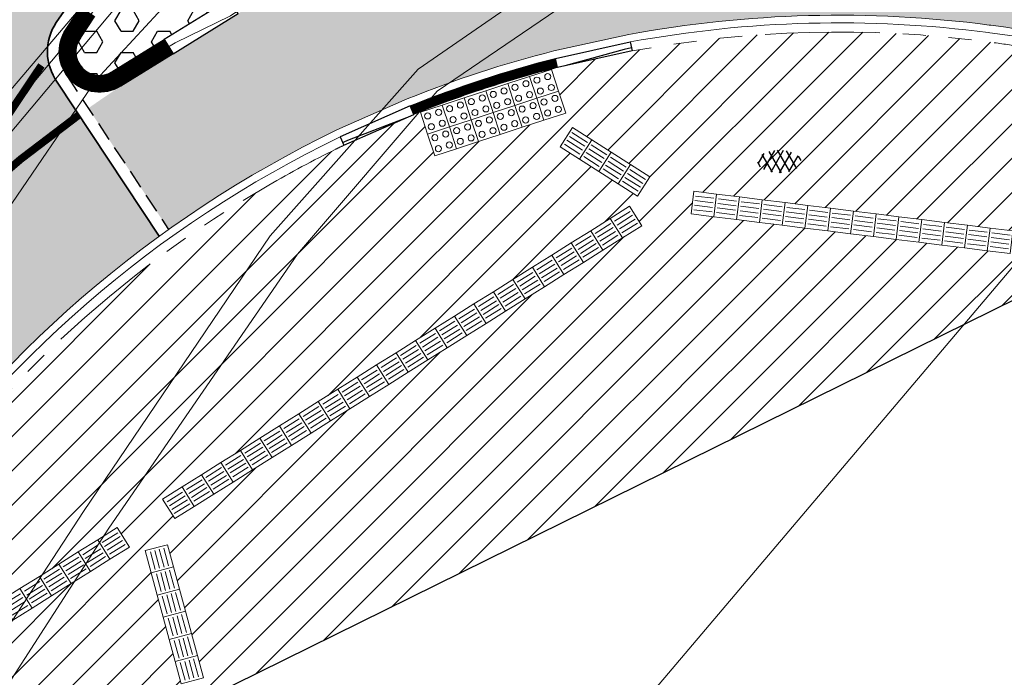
# Model space of a CAD drawing. Header units: metres. Extents: x 187916 to 189411, y 333285 to 334910.
# Tile 173 of 256: x 188796.08 to 188808.94, y 334127.51 to 334136.09. Entities that reach past the tile are written whole.
import ezdxf
from ezdxf.enums import TextEntityAlignment as Align

# ---------------------------------------------------------------- set-up
doc = ezdxf.new("R2010")
doc.units = ezdxf.units.M
for name, pattern in [('DASHED2', [0.375, 0.25, -0.125]), ('VH-RWSBAND-SO', [24, 10, -2, 2, -2, 2, -2, 2, -2]), ('VH-TROTTOIRBAND_180-200', [20, 10, -2, 2, -2, 2, -2])]:
    doc.linetypes.add(name, pattern=pattern)
for name, color, linetype, lineweight in [('B-ME-IE-TERREINAFSCHEIDING_KUNSTMATIG_HEKWERK_RASTER-G', 253, 'IE-TERREINAFSCHEIDING_KUNSTMATIG-SO', 18), ('B-ME-VH-KANTOPSLUITING_ACHTERKANTBAND-G', 253, 'Continuous', 18), ('B-ME-VH-VERHARDING_ASFALT-G', 253, 'Continuous', 18), ('B-ME-VH-VERHARDING_ASFALT-S', 253, 'Continuous', 25), ('B-ME-VH-VERHARDING_BETONSTRAATSTEEN-G', 253, 'Continuous', 18), ('B-ME-VH-VERHARDING_TEGEL-G', 253, 'Continuous', 18), ('B-WE-OG-BEBOUWING-GV', 253, 'Continuous', 15), ('N-WE-VH-GESLOTENVERHARDING_ASFALT_ZAAGSNEDE-G', 10, 'VH-ZAAGSNEDE-SO', 25), ('N-WE-VH-GOOT_TEGEL-G', 170, 'Continuous', 35), ('N-WE-VH-KANTOPSLUITING_ELEMENT_VERLOOPBAND-G', 42, 'Continuous', 25), ('N-WE-VH-KANTOPSLUITING_RIJWIELPADBAND_4-12 200-G', 94, 'VH-TROTTOIRBAND_180-200', 15), ('N-WE-VH-KANTOPSLUITING_TROTTOIRBAND_RWS_110 220-G', 251, 'VH-RWSBAND-SO', 25), ('N-WE-VH-KANTOPSLUITING_TROTTOIRBAND_RWS_110 220_ACHTERKANT-G', 7, 'VH-RWSBAND-SO', 25), ('N-WE-VH-KANTOPSLUITING_VERLOOPBAND-S', 251, 'Continuous', 25), ('N-WE-VH-KANTOPSLUITING_VERLOOPBAND_TBV TEKENING-G', 10, 'Continuous', 25), ('N-WE-VH-KANTOPSLUITING_VOORKANTBAND-G', 7, 'Continuous', 15), ('N-WE-VH-KANTVERHARDING_STREKLAAG_BSS-G', 60, 'Continuous', 18), ('N-WE-VH-VERHARDING_ASFALT_HUB DASSENPLEIN-A', 253, 'Continuous', 18), ('N-WE-VH-VERHARDING_ASFALT_RIJWEG-A', 251, 'Continuous', 18), ('N-WE-VH-VERHARDING_BETONSTRAATSTEEN-ROOD-A', 11, 'Continuous', 18), ('N-WE-VH-VERKEERSTEGEL-S', 7, 'Continuous', 0), ('N-WE-VW-MARKERING_VLAK-G', 251, 'Continuous', 0)]:
    doc.layers.add(name, color=color, linetype=linetype, lineweight=lineweight)
doc.layers.add('N-WE-VH-MATERIAALSCHEIDING-G', color=7, linetype='DASHED2')
doc.layers.add('N-WE-VH-VERHARDING_PRINTBETON-A', color=251, linetype='Continuous')
doc.styles.add('NLCS-ISO', font='NLCS-ISO.ttf')
doc.linetypes.add('IE-TERREINAFSCHEIDING_KUNSTMATIG-SO', pattern='A,4,[82,NLCS.SHX,S=0.75,R=90,X=0,Y=0],4,-2', length=10)
doc.linetypes.add('VH-ZAAGSNEDE-SO', pattern='A,1e-05,-2.54,[181,NLCS.SHX,S=2.54,R=0,X=-2.54,Y=0],-5.08,[181,NLCS.SHX,S=2.54,R=180,X=2.54,Y=0],-2.54', length=10.16001)

# ---------------------------------------------------------------- blocks, each defined once
blk = doc.blocks.new('SVH-ASFALT-SO')
at = {"ltscale": 0.1}
for p, q in [((-1.90966580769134, 0.6923617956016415), (0.9476199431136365, 5.64132588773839)), ((2.754090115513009, -0.2170218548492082), (-0.4687746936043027, 5.365143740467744)), ((0, 0), (3.267551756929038, 5.659565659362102)), ((4.867727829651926, 0.1220502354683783), (1.647185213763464, 5.700193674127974)), ((2.175571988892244, -0.2317987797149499), (5.321577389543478, 5.217242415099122)), ((6.701218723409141, 0.946350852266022), (4.043291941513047, 5.550015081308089)), ((-3.363759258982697, 2.173798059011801), (-1.827884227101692, 4.834011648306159)), ((0.3610377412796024, -0.07213355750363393), (-2.305319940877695, 4.546133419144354)), ((4.656575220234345, 0.06542487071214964), (7.070171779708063, 4.245896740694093)), ((7.827971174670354, 2.994758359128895), (7.146137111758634, 4.175729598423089)), ((-2.71961448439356, 1.263712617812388), (-3.454265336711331, 2.536165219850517))]:
    blk.add_line(p, q, dxfattribs=at)
at = {"style": 'NLCS-ISO'}
blk.add_attdef('KLEUR', text='', height=1.8, dxfattribs=at).set_placement((9.485913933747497, 2.74105960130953), align=Align.MIDDLE_LEFT)
at = {"style": 'NLCS-ISO', "flags": 1}
blk.add_attdef('FUNCTIE', text='', height=1.8, dxfattribs=at).set_placement((0.1159930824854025, -3.584775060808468), align=Align.MIDDLE_CENTER)
blk = doc.blocks.new('DTM')
at = {"layer": 'B-ME-IE-TERREINAFSCHEIDING_KUNSTMATIG_HEKWERK_RASTER-G', "ltscale": 0.2, "flags": 128}
blk.add_lwpolyline([(188798.371985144, 334136.7045909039), (188797.0799913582, 334135.3095351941), (188795.858, 334133.516), (188794.7288560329, 334131.7381057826), (188793.5140423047, 334129.9926914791), (188792.0859099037, 334128.1187965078)], dxfattribs=at)
at = {"layer": 'B-ME-VH-KANTOPSLUITING_ACHTERKANTBAND-G', "ltscale": 0.2, "flags": 128}
for points in [[(188813.9219999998, 334137.531), (188813.6600000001, 334137.1669999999), (188812.4330000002, 334137.997), (188812.679, 334138.3569999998), (188809.9479999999, 334139.7519999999), (188807.2259999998, 334140.3109999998), (188803.6510000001, 334140.0839999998), (188801.1179999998, 334139.2790000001), (188799.5729999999, 334138.4369999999), (188799.8539999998, 334138.0619999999), (188798.7030000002, 334137.1910000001), (188798.4199999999, 334137.548), (188795.9380000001, 334134.5869999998), (188794.105, 334131.8330000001), (188791.7379999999, 334128.281)], [(188812.0329999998, 334136.0690000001), (188809.4210000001, 334137.1809999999), (188806.625, 334137.469), (188803.889, 334136.7620000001), (188801.5359999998, 334135.162), (188799.713, 334133.0320000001), (188797.247, 334129.4529999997), (188794.5410000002, 334125.2680000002)]]:
    blk.add_lwpolyline(points, dxfattribs=at)
at = {"layer": 'B-ME-VH-VERHARDING_ASFALT-G', "ltscale": 0.2, "flags": 128}
blk.add_lwpolyline([(188814.1439999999, 334137.8399999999), (188812.9070000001, 334138.6749999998), (188810.0759999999, 334140.085), (188807.2740000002, 334140.6660000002), (188803.608, 334140.4309999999), (188800.9739999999, 334139.6209999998), (188799.3569999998, 334138.7220000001), (188798.1979999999, 334137.8080000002), (188795.642, 334134.7999999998), (188793.8080000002, 334132.0410000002), (188791.466, 334128.5249999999)], dxfattribs=at)
at = {"layer": 'B-ME-VH-VERHARDING_BETONSTRAATSTEEN-G', "ltscale": 0.2, "flags": 128}
blk.add_lwpolyline([(188814.0469999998, 334137.7029999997), (188812.8029999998, 334138.5520000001), (188810.0469999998, 334139.9309999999), (188807.2480000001, 334140.514), (188803.5869999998, 334140.2650000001), (188801.0389999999, 334139.4529999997), (188799.4479999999, 334138.588), (188798.2820000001, 334137.6869999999), (188795.77, 334134.6890000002), (188793.9240000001, 334131.9610000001), (188791.6140000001, 334128.4189999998)], dxfattribs=at)
at = {"layer": 'B-ME-VH-VERHARDING_TEGEL-G', "ltscale": 0.2, "flags": 128}
for points in [[(188812.2209999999, 334136.4300000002), (188809.5419999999, 334137.5649999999), (188806.6069999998, 334137.8700000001), (188803.7009999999, 334137.1159999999), (188801.287, 334135.446), (188799.355, 334133.27), (188796.9139999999, 334129.6710000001)], [(188783.8820000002, 334107.5180000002), (188787.236, 334114.182), (188791.4279999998, 334121.2579999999), (188793.2319999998, 334123.966), (188794.321, 334125.702), (188796.9139999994, 334129.6709999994)]]:
    blk.add_lwpolyline(points, dxfattribs=at)
at = {"layer": 'B-WE-OG-BEBOUWING-GV', "ltscale": 0.2, "flags": 128}
blk.add_lwpolyline([(188779.474, 334052.218), (188776.92, 334049.111), (188787.829, 334045.886), (188794.414, 334053.759), (188814.475, 334036.748), (188814.571, 334036.667), (188837.127, 334017.54), (188885.595, 334074.697), (188839.494, 334113.789), (188809.661, 334133.58), (188792.53, 334113.378), (188775.397, 334069.885), (188782.78, 334063.625), (188779.991, 334060.335), (188783.617, 334057.261)], close=True, dxfattribs=at)
at = {"layer": 'B-ME-VH-VERHARDING_ASFALT-S', "xscale": 0.05, "yscale": 0.05, "zscale": 0.05}
blk.add_blockref('SVH-ASFALT-SO', (188805.897, 334134.105), dxfattribs=at)
blk = doc.blocks.new('SVH-VERKEERSTEGEL_300X300_NOPPENTEGEL')
blk.add_lwpolyline([(-0.15, 5.551115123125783e-17), (0.15, 5.551115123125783e-17), (0.15, -0.3), (-0.15, -0.3)], close=True)
at = {"lineweight": 0}
for centre in [(-0.07499999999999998, -0.07499999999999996), (0.07499999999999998, -0.07499999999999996), (-0.07499999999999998, -0.225), (0.07499999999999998, -0.225)]:
    blk.add_circle(centre, 0.04, dxfattribs=at)
blk = doc.blocks.new('SVH-VERKEERSTEGEL_300X300_GELEIDETEGEL')
blk.add_lwpolyline([(-0.15, 5.551115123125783e-17), (0.15, 5.551115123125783e-17), (0.15, -0.3), (-0.15, -0.3)], close=True)
at = {"lineweight": 0, "flags": 128}
for points in [[(0.12, -0.05999999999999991), (-0.1200000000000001, -0.05999999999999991)], [(0.12, -0.1199999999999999), (-0.1200000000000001, -0.1199999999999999)], [(0.12, -0.1799999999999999), (-0.1200000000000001, -0.1799999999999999)], [(0.12, -0.2399999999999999), (-0.12, -0.2399999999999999)]]:
    blk.add_lwpolyline(points, dxfattribs=at)
blk = doc.blocks.new('SVH-TROTTOIRBAND RWS INRITVERLOOPBAND_110 220X250_RECHTS_L1000_VB-MM')
at = {"linetype": 'Continuous', "lineweight": 0}
blk.add_lwpolyline([(0, 0), (-1000, 1.13686837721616e-13), (-1000, 220.0000000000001), (0, 220)], close=True, dxfattribs=at)
blk.add_lwpolyline([(0, 110), (-100, 110), (-900, 30.00000000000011), (-1000, 30.00000000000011)], dxfattribs=at)
blk = doc.blocks.new('SVH-RIJWIELPAD EINDVERLOOPBAND_40 120X250_MAAIVELD_RECHTS_L1000_HD-MM')
blk.add_line((0, 40), (100, 40))
blk.add_lwpolyline([(0, 0), (1000, 0), (1000, 120), (0, 120)], close=True)
at = {"flags": 128}
blk.add_lwpolyline([(100, 40), (900, 0)], dxfattribs=at)
blk = doc.blocks.new('SVH-RIJWIELPAD EINDVERLOOPBAND_40 120X250_MAAIVELD_LINKS_L1000_HD-MM')
blk.add_line((0, 40), (-100, 40))
blk.add_lwpolyline([(0, 0), (-1000, 0), (-1000, 120), (0, 120)], close=True)
at = {"flags": 128}
blk.add_lwpolyline([(-100, 40), (-900, 0)], dxfattribs=at)
blk = doc.blocks.new('ontwerp Wilhelmina- & Engelenkampstraat')
at = {"layer": 'N-WE-VH-VERHARDING_ASFALT_HUB DASSENPLEIN-A', "transparency": 33554610}
h = blk.add_hatch(dxfattribs=at)
h.set_pattern_fill('ANSI31', color=256, scale=0.1)
h.set_pattern_definition([(45, (0, 0), (-0.2245064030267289, 0.2245064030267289), [])])
h.paths.add_polyline_path([(188847.124, 334105.7040000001), (188848.8769999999, 334105.957), (188849.5810000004, 334106.5280000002), (188849.9270000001, 334106.5180000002), (188850.366, 334106.1770000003), (188850.3799999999, 334105.7160000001), (188848.9210000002, 334104.0650000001), (188848.3879999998, 334104.0380000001), (188847.0320000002, 334105.3290000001)], flags=16)
h.paths.add_polyline_path([(188810.9590502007, 334133.3217617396), (188811.5845026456, 334134.3458756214), (188811.8405393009, 334134.1895259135), (188811.215086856, 334133.1654120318)], flags=16)
h.paths.add_polyline_path([(188804.1520741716, 334133.7882821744), (188803.1408678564, 334134.4343857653), (188803.3023926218, 334134.6871895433), (188804.3135989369, 334134.0410859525)], flags=16)
h.paths.add_polyline_path([(188880.608576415, 334079.9220087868), (188880.7276518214, 334079.8307890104), (188882.00472869, 334081.4978446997), (188882.2428795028, 334081.315405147), (188880.9658026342, 334079.6483494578), (188881.0848780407, 334079.5571296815), (188880.3551198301, 334078.6045264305), (188879.8788182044, 334078.9694055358)], flags=16)
h.paths.add_polyline_path([(188848.5442930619, 334110.061672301), (188850.293672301, 334108.2757069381), (188848.5077069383, 334106.526327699), (188846.758327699, 334108.3122930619)], flags=16)
h.paths.add_polyline_path([(188857.8032904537, 334102.1975242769), (188859.5415242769, 334100.4007095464), (188857.7447095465, 334098.6624757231), (188856.0064757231, 334100.4592904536)], flags=16)
edge = h.paths.add_edge_path(flags=17)
edge.add_arc((188846.8483868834, 334100.942711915), 1.79041412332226, 33.81111317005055, 33.81179583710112)
edge.add_arc((188839.2638456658, 334095.0296344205), 11.40365496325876, 37.29305681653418, 43.01437075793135)
edge.add_arc((188839.2638367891, 334095.0296439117), 11.40365497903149, 37.29288487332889, 43.01430546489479, ccw=False)
h.paths.add_polyline_path([(188811.0785719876, 334132.6642826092), (188811.2439339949, 334132.9145932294), (188813.2464189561, 334131.5916971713), (188813.0810569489, 334131.3413865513)], flags=16)
h.paths.add_polyline_path([(188810.5449671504, 334133.151499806), (188810.5079798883, 334132.8537886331), (188804.8514676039, 334133.5565466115), (188804.888454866, 334133.8542577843)], flags=16)
h.paths.add_polyline_path([(188798.1086396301, 334129.5785371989), (188797.9492975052, 334129.8327223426), (188804.0497409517, 334133.6569333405), (188804.2090830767, 334133.4027481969)], flags=16)
h.paths.add_polyline_path([(188797.356678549, 334129.4612247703), (188797.5160206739, 334129.2070396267), (188795.2283543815, 334127.7729605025), (188795.0690122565, 334128.027145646)], flags=16)
edge = h.paths.add_edge_path()
edge.add_line((188794.6477654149, 334127.1734366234), (188792.9845159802, 334124.6767185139))
edge.add_line((188792.9845159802, 334124.6767185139), (188793.5909520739, 334124.269631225))
edge.add_line((188793.5909520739, 334124.269631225), (188794.0819999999, 334124.6850000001))
edge.add_line((188794.0819999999, 334124.6850000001), (188794.5410000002, 334125.2680000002))
edge.add_line((188794.5410000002, 334125.2680000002), (188798.2760028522, 334127.1102356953))
edge.add_line((188798.2760028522, 334127.1102356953), (188797.7235223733, 334129.1600807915))
edge.add_line((188797.7235223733, 334129.1600807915), (188798.0131858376, 334129.2381517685))
edge.add_line((188798.0131858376, 334129.2381517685), (188798.5502502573, 334127.2455042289))
edge.add_line((188798.5502502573, 334127.2455042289), (188809.1225012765, 334132.4601128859))
edge.add_line((188809.1225012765, 334132.4601128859), (188825.601, 334121.574))
edge.add_line((188825.601, 334121.574), (188825.988, 334121.236))
edge.add_line((188825.988, 334121.236), (188826.269, 334120.99))
edge.add_line((188826.269, 334120.99), (188826.499, 334120.773))
edge.add_line((188826.499, 334120.773), (188826.2401125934, 334120.4655433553))
edge.add_line((188826.2401125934, 334120.4655433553), (188828.9315033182, 334118.1076967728))
edge.add_line((188828.9315033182, 334118.1076967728), (188843.6740638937, 334105.5990672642))
edge.add_line((188843.6740638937, 334105.5990672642), (188844.3009362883, 334105.6631398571))
edge.add_line((188844.3009362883, 334105.6631398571), (188845.1299706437, 334105.3589181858))
edge.add_arc((188839.3333187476, 334094.9027799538), 11.95541717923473, 55.104100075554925, 60.99698277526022, ccw=False)
edge.add_arc((188839.3577739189, 334095.02108038), 11.84449325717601, 49.11264812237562, 54.87374459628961, ccw=False)
edge.add_arc((188839.6431643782, 334095.3671214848), 11.3960827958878, 43.07282715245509, 49.05857610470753, ccw=False)
edge.add_arc((188839.2638326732, 334095.0296492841), 11.90365500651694, 37.223727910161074, 43.01248182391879, ccw=False)
edge.add_arc((188846.8483892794, 334100.9427049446), 2.290412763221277, 9.968345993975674, 34.21230126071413, ccw=False)
edge.add_arc((188846.8710212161, 334100.949163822), 2.267005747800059, 5.8182804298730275, 9.906584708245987, ccw=False)
edge.add_line((188849.1263482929, 334101.1789786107), (188852.1810199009, 334098.5798032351))
edge.add_line((188852.1810199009, 334098.5798032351), (188851.857, 334098.199))
edge.add_line((188851.857, 334098.199), (188854.8644047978, 334095.6400432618))
edge.add_arc((188868.9962392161, 334070.5609694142), 28.78660607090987, 116.17290509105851, 119.40087144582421, ccw=False)
edge.add_line((188856.299, 334096.396), (188858.251, 334097.293))
edge.add_line((188858.251, 334097.293), (188870.846, 334086.694))
edge.add_line((188870.846, 334086.694), (188870.647, 334086.446))
edge.add_line((188870.647, 334086.446), (188876.336, 334081.614))
edge.add_line((188876.336, 334081.614), (188885.0768821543, 334074.2096923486))
edge.add_line((188885.0768821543, 334074.2096923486), (188886.7435568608, 334072.7978700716))
edge.add_line((188886.7435568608, 334072.7978700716), (188887.2969999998, 334073.4479999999))
edge.add_line((188887.2969999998, 334073.4479999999), (188889.5490000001, 334076.0989999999))
edge.add_line((188889.5490000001, 334076.0989999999), (188900.3506278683, 334066.8599347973))
edge.add_line((188900.3506278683, 334066.8599347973), (188902.8318678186, 334069.7502722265))
edge.add_line((188902.8318678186, 334069.7502722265), (188898.4615291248, 334073.098245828))
edge.add_line((188898.4615291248, 334073.098245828), (188884.081539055, 334080.6734296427))
edge.add_line((188884.081539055, 334080.6734296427), (188883.2026172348, 334081.3349312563))
edge.add_line((188883.2026172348, 334081.3349312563), (188883.0206960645, 334081.0974571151))
edge.add_line((188883.0206960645, 334081.0974571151), (188881.5917911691, 334082.1920944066))
edge.add_line((188881.5917911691, 334082.1920944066), (188881.7742307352, 334082.4302452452))
edge.add_line((188881.7742307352, 334082.4302452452), (188881.6948471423, 334082.4910584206))
edge.add_line((188881.6948471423, 334082.4910584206), (188880.901011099, 334083.0991902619))
edge.add_line((188880.901011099, 334083.0991902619), (188868.0362414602, 334092.9544697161))
edge.add_line((188868.0362414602, 334092.9544697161), (188850.9670090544, 334110.5989590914))
edge.add_arc((188843.8659972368, 334103.7294590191), 9.880000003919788, 44.05061231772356, 56.55024046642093)
edge.add_line((188849.3119082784, 334111.973029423), (188845.5263223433, 334114.4738832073))
edge.add_line((188845.5263223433, 334114.4738832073), (188845.2507195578, 334114.0566984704))
edge.add_line((188845.2507195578, 334114.0566984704), (188843.9974023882, 334112.1595304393))
edge.add_line((188843.9974023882, 334112.1595304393), (188837.7396313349, 334116.29357222))
edge.add_line((188837.7396313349, 334116.29357222), (188829.4325550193, 334122.1095582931))
edge.add_line((188829.4325550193, 334122.1095582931), (188827.3466313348, 334123.48757222))
edge.add_line((188827.3466313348, 334123.48757222), (188828.7246452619, 334125.5734959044))
edge.add_line((188828.7246452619, 334125.5734959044), (188820.8064990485, 334130.8044234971))
edge.add_line((188820.8064990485, 334130.8044234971), (188819.4284851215, 334128.7184998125))
edge.add_line((188819.4284851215, 334128.7184998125), (188817.342561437, 334130.0965137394))
edge.add_line((188817.342561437, 334130.0965137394), (188818.717745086, 334132.1781531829))
edge.add_arc((188805.4283225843, 334111.1447119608), 24.88000000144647, 57.7143403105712, 69.55735004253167)
edge.add_line((188814.1181513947, 334134.4578257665), (188813.1766455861, 334134.78742523))
edge.add_arc((188805.4283200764, 334111.1447042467), 24.88000811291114, 71.8547042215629, 72.06934258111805)
edge.add_line((188813.0880223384, 334134.8162856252), (188812.9231048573, 334134.2357083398))
edge.add_line((188812.9231048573, 334134.2357083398), (188811.1916061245, 334134.7275539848))
edge.add_line((188811.1916061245, 334134.7275539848), (188811.3565236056, 334135.3081312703))
edge.add_arc((188805.4283238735, 334111.1447172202), 24.87999458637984, 76.21544020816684, 76.43007868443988)
edge.add_line((188811.2659624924, 334135.3301695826), (188810.2906034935, 334135.5449706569))
edge.add_arc((188805.4283232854, 334111.1447155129), 24.87999638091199, 78.73019697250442, 79.14215752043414)
edge.add_arc((188805.42832257, 334111.1447118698), 24.88000009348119, 79.14215748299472, 81.43460024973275)
edge.add_arc((188805.4283225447, 334111.1447116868), 24.8800002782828, 81.4346002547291, 82.42669405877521)
edge.add_arc((188806.7836234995, 334121.0525640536), 14.88000000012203, 82.57177266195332, 100.4639872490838)
edge.add_line((188804.0811554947, 334135.6850985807), (188803.106569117, 334135.471082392))
edge.add_arc((188806.7836247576, 334121.052559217), 14.8800049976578, 104.3067914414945, 104.624815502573)
edge.add_line((188803.0265951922, 334135.4504506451), (188803.214744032, 334134.8751863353))
edge.add_line((188803.214744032, 334134.8751863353), (188801.5039241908, 334134.315636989))
edge.add_line((188801.5039241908, 334134.315636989), (188801.3155926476, 334134.8914599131))
edge.add_arc((188806.7836228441, 334121.0525656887), 14.87999823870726, 111.5599898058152, 111.9154302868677)
edge.add_line((188801.229847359, 334134.8572723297), (188800.3171519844, 334134.4540246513))
edge.add_arc((188806.7836238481, 334121.052563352), 14.88000078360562, 115.7582344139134, 116.2133632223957)
edge.add_arc((188806.7836234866, 334121.0525640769), 14.8799999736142, 116.2133632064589, 120.0359169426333)
edge.add_arc((188806.7836234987, 334121.0525640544), 14.87999999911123, 120.0359169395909, 146.1274017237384)
edge.add_line((188794.4290729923, 334129.3459036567), (188792.5431470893, 334126.5364483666))
edge.add_arc((188779.9893296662, 334134.9635514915), 15.11999996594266, 323.55147588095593, 326.1274017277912, ccw=False)
edge.add_arc((188779.9893297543, 334134.9635514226), 15.11999985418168, 321.2023202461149, 323.5514758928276, ccw=False)
edge.add_line((188791.7733033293, 334125.4897790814), (188792.7354307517, 334124.8439239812))
edge.add_line((188792.7354307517, 334124.8439239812), (188794.398093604, 334127.3397615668))
edge.add_line((188794.398093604, 334127.3397615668), (188794.6477654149, 334127.1734366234))
at = {"layer": 'N-WE-VH-VERHARDING_ASFALT_RIJWEG-A', "transparency": 33554610}
h = blk.add_hatch(color=256, dxfattribs=at)
h.dxf.hatch_style = 1
edge = h.paths.add_edge_path()
edge.add_line((188778.1399737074, 334124.4945411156), (188776.5466224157, 334121.2998367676))
edge.add_line((188776.5466224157, 334121.2998367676), (188775.0242886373, 334118.156073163))
edge.add_line((188775.0242886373, 334118.156073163), (188782.9707050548, 334114.3081063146))
edge.add_line((188782.9707050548, 334114.3081063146), (188783.8101025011, 334115.9828043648))
edge.add_line((188783.8101025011, 334115.9828043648), (188785.1757201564, 334118.3049292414))
edge.add_line((188785.1757201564, 334118.3049292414), (188785.6826470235, 334119.1669183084))
edge.add_arc((188798.698681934, 334111.5123226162), 15.10000000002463, 128.5828086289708, 149.5406541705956, ccw=False)
edge.add_arc((188779.98932965, 334134.9635515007), 14.89999998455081, 308.582808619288, 326.127398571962)
edge.add_line((188792.3604852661, 334126.6590642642), (188794.2464116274, 334129.468520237))
edge.add_arc((188806.7836235, 334121.0525640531), 15.10000000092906, 126.0144555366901, 146.1274017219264, ccw=False)
edge.add_line((188797.9049843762, 334133.2664810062), (188796.5725830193, 334135.2797489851))
edge.add_arc((188797.1249071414, 334135.6764076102), 0.6800000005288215, 146.1274017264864, 215.6845004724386, ccw=False)
edge.add_line((188796.5603174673, 334136.0554043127), (188796.8239712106, 334136.4481681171))
edge.add_arc((188806.9118603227, 334129.6763886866), 12.15000013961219, 124.90611795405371, 146.1274014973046, ccw=False)
edge.add_line((188799.9592238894, 334139.6404917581), (188794.6411721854, 334143.0828465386))
edge.add_line((188794.6411721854, 334143.0828465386), (188794.3658071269, 334142.6544280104))
edge.add_line((188794.3658071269, 334142.6544280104), (188792.742142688, 334140.2356624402))
edge.add_line((188792.742142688, 334140.2356624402), (188789.5757255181, 334135.4703245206))
edge.add_arc((188788.9895836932, 334135.8150558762), 0.6800014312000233, 150.1068334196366, 329.53866393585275, ccw=False)
edge.add_line((188788.4000522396, 334136.1539579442), (188791.0128394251, 334141.338020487))
edge.add_line((188791.0128394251, 334141.338020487), (188791.8222280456, 334142.9626552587))
edge.add_line((188791.8222280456, 334142.9626552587), (188792.6286497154, 334144.3844638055))
edge.add_line((188792.6286497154, 334144.3844638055), (188792.6292429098, 334144.3852956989))
edge.add_line((188792.6292429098, 334144.3852956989), (188788.7439816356, 334146.9002808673))
edge.add_arc((188778.9149954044, 334149.4490644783), 10.15407643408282, 334.03867061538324, 345.46266138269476, ccw=False)
edge.add_line((188788.0444210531, 334145.0039710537), (188787.3403749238, 334143.5579864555))
edge.add_line((188787.3403749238, 334143.5579864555), (188786.9030310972, 334142.6589589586))
edge.add_line((188786.9030310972, 334142.6589589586), (188784.151454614, 334136.9025022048))
edge.add_line((188784.151454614, 334136.9025022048), (188782.9666260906, 334134.5068489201))
edge.add_line((188782.9666260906, 334134.5068489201), (188779.8512456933, 334128.1251181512))
edge.add_line((188779.8512456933, 334128.1251181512), (188778.1399737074, 334124.4945411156))
at = {"layer": 'N-WE-VH-VERHARDING_BETONSTRAATSTEEN-ROOD-A', "transparency": 33554610}
h = blk.add_hatch(color=11, dxfattribs=at)
h.dxf.hatch_style = 1
edge = h.paths.add_edge_path()
edge.add_line((188869.4491820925, 334094.542638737), (188852.4907898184, 334112.0728967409))
edge.add_arc((188843.8659972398, 334103.7294590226), 11.9999999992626, 44.05005008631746, 56.55024051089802)
edge.add_line((188850.4804640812, 334113.7418927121), (188820.3073898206, 334133.6749884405))
edge.add_arc((188805.4283225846, 334111.1447119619), 27.00000000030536, 56.55909883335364, 77.57157638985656)
edge.add_line((188811.2392575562, 334137.5119840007), (188812.9352801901, 334140.0792830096))
edge.add_line((188812.9352801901, 334140.0792830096), (188812.3023995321, 334140.3974935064))
edge.add_arc((188806.9118602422, 334129.6763888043), 11.99999999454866, 63.30688723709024, 75.36245119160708)
edge.add_arc((188809.8103673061, 334140.7741163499), 0.5300000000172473, -103.12682284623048, 75.36222830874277, ccw=False)
edge.add_arc((188806.9558196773, 334128.5335963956), 12.0389606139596, 76.872954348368, 107.5247479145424)
edge.add_arc((188803.169277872, 334140.518619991), 0.5300000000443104, 109.0439381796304, 287.7295061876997, ccw=False)
edge.add_arc((188806.9118602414, 334129.6763887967), 12.00000000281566, 109.0439381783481, 126.3729337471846)
edge.add_arc((188800.1097075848, 334138.9117349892), 0.530000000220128, 57.084440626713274, 126.3729337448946, ccw=False)
edge.add_line((188800.3977108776, 334139.3566553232), (188801.4950041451, 334138.646361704))
edge.add_arc((188801.2070008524, 334138.2014413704), 0.5299999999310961, -58.26058164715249, 57.08444062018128, ccw=False)
edge.add_line((188801.4858109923, 334137.7507031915), (188797.4037172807, 334135.2256694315))
edge.add_arc((188806.5362186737, 334121.3226862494), 16.63416733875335, 123.2998514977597, 125.0679159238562)
edge.add_line((188796.9791073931, 334134.9372794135), (188798.0268440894, 334133.3541417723))
edge.add_arc((188806.7836234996, 334121.0525640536), 15.10000000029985, 115.7442129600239, 125.44485742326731, ccw=False)
edge.add_line((188800.2248738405, 334134.6537699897), (188801.1424214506, 334135.0592353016))
edge.add_arc((188806.7836235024, 334121.0525640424), 15.10000001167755, 104.2850570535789, 111.93716456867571, ccw=False)
edge.add_line((188803.0577546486, 334135.6856738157), (188804.0375659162, 334135.9007682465))
edge.add_arc((188806.7836234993, 334121.0525640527), 15.10000000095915, 82.52989276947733, 100.47800866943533, ccw=False)
edge.add_line((188808.7467580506, 334136.0244077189), (188808.7687632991, 334136.0214371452))
edge.add_arc((188805.4283225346, 334111.1447119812), 25.09999998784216, 78.72743625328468, 82.35208400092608, ccw=False)
edge.add_line((188810.3347839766, 334135.7604921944), (188811.3142548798, 334135.5448308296))
edge.add_arc((188805.4283225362, 334111.1447119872), 25.09999998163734, 71.84965764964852, 76.43789012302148, ccw=False)
edge.add_line((188813.2472604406, 334134.9957960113), (188814.1938570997, 334134.664393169))
edge.add_arc((188805.428291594, 334111.1446511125), 25.10006782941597, 56.55908105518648, 69.5600938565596, ccw=False)
edge.add_line((188819.2603572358, 334132.0895159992), (188849.4331734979, 334112.1565907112))
edge.add_arc((188843.8659972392, 334103.7294590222), 10.0999999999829, 44.05058068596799, 56.55024050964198, ccw=False)
edge.add_line((188851.1251326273, 334110.7519196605), (188868.1829280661, 334093.1192332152))
edge.add_line((188868.1829280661, 334093.1192332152), (188881.0348001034, 334083.2738341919))
edge.add_line((188881.0348001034, 334083.2738341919), (188881.828636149, 334082.6657023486))
edge.add_line((188881.828636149, 334082.6657023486), (188883.4163082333, 334081.4494386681))
edge.add_line((188883.4163082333, 334081.4494386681), (188884.1637310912, 334080.8768624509))
edge.add_line((188884.1637310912, 334080.8768624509), (188898.5826437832, 334073.2825991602))
edge.add_line((188898.5826437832, 334073.2825991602), (188945.4133650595, 334037.4071145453))
edge.add_line((188945.4133650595, 334037.4071145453), (188946.5688155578, 334038.9154030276))
edge.add_line((188946.5688155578, 334038.9154030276), (188899.6662980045, 334074.845888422))
edge.add_line((188899.6662980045, 334074.845888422), (188886.2560736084, 334081.8913116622))
edge.add_line((188886.2560736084, 334081.8913116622), (188885.3312565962, 334082.3759006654))
edge.add_line((188885.3312565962, 334082.3759006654), (188869.4491820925, 334094.542638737))
at = {"layer": 'N-WE-VH-VERHARDING_PRINTBETON-A', "transparency": 33554610}
h = blk.add_hatch(dxfattribs=at)
h.set_pattern_fill('HEX', color=256, scale=0.05)
h.set_pattern_definition([(0, (0, 0), (0, 0.27496306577), [0.15875, -0.3175]), (120, (0, 0), (-0.2381250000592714, -0.1374815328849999), [0.15875, -0.3174999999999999]), (59.99999999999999, (0.15875, 0), (-0.2381250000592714, 0.137481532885), [0.15875, -0.3175])])
edge = h.paths.add_edge_path()
edge.add_line((188798.700589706, 334136.2865540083), (188797.9694941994, 334135.8343250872))
edge.add_line((188797.9694941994, 334135.8343250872), (188797.2879847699, 334135.4127682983))
edge.add_arc((188797.124907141, 334135.6764076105), 0.3100000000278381, 146.1274017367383, 301.73941833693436, ccw=False)
edge.add_line((188796.8675206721, 334135.8491855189), (188797.0593695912, 334136.1349819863))
edge.add_line((188797.0593695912, 334136.1349819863), (188797.6430251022, 334136.9469833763))
edge.add_line((188797.6430251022, 334136.9469833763), (188797.6403751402, 334136.9432975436))
edge.add_arc((188806.9118643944, 334129.6763848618), 11.78000564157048, 141.8257878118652, 141.910960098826, ccw=False)
edge.add_line((188797.6511879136, 334136.9570719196), (188798.700589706, 334136.2865540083))
edge = h.paths.add_edge_path()
edge.add_line((188800.5502162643, 334137.430665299), (188801.3700784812, 334137.9378020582))
edge.add_arc((188801.2070008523, 334138.2014413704), 0.3099999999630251, 301.7394183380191, 417.0844406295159)
edge.add_line((188801.3754556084, 334138.461677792), (188800.2781623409, 334139.1719714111))
edge.add_arc((188800.1097075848, 334138.9117349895), 0.3099999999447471, 57.08444062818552, 126.3729386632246)
edge.add_arc((188806.9118643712, 334129.6763848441), 11.780005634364, 126.3729386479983, 127.4855586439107)
edge.add_line((188799.7430071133, 334139.0238988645), (188799.01250079, 334138.413192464))
edge.add_line((188799.01250079, 334138.413192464), (188800.5502162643, 334137.430665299))
at = {"layer": 'N-WE-VH-GESLOTENVERHARDING_ASFALT_ZAAGSNEDE-G', "ltscale": 0.025, "flags": 128}
blk.add_lwpolyline([(188794.5410000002, 334125.2680000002), (188798.2760028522, 334127.1102356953), (188799.5972258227, 334122.2081576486), (188799.886889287, 334122.2862286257), (188798.5502502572, 334127.2455042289), (188809.1225012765, 334132.4601128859), (188825.601, 334121.574)], dxfattribs=at)
at = {"layer": 'N-WE-VH-GOOT_TEGEL-G'}
blk.add_lwpolyline([(188939.9509864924, 334047.096579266), (188905.9111443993, 334073.1733894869), (188864.047763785, 334105.2435568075), (188853.5928784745, 334113.2527026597, 0.0174119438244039), (188852.7798648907, 334113.8625997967, 0.01241744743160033), (188850.7365500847, 334115.2865848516), (188819.922150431, 334135.6433563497), (188813.01057294, 334140.209319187), (188812.3697812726, 334140.5315073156, 0.05265089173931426), (188809.9822076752, 334141.4320455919, 0.1480304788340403), (188802.9473985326, 334141.1614026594, 0.07575643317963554), (188799.706441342, 334139.4592533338, 0.08640922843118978), (188796.8239712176, 334136.4481681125), (188796.5603174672, 334136.0554043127, 0.3131754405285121), (188796.5725830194, 334135.2797489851), (188797.9049843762, 334133.2664810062)], format="xyb", dxfattribs=at)
at = {"layer": 'N-WE-VH-KANTOPSLUITING_ELEMENT_VERLOOPBAND-G', "const_width": 0.12, "flags": 128}
blk.add_lwpolyline([(188803.0956332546, 334135.5302133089, 0.03334568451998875), (188801.2037281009, 334134.9114372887, 0.03334568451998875)], format="xyb", dxfattribs=at)
at = {"layer": 'N-WE-VH-KANTOPSLUITING_RIJWIELPADBAND_4-12 200-G', "ltscale": 0.15, "flags": 128}
for points in [[(188810.2906034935, 334135.5449706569, 0.001797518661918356), (188810.1150398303, 334135.5792997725, 0.0100030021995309), (188809.1339054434, 334135.7472129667, 0.004003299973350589), (188808.7394845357, 334135.8033941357), (188808.7179693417, 334135.8062993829, 0.07840918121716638), (188804.0811554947, 334135.6850985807)], [(188803.106569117, 334135.471082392, 0.001840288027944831), (188803.0005329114, 334135.443624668, 0.01668058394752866), (188802.0495450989, 334135.159402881, 0.01468068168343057), (188801.229847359, 334134.8572723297)], [(188800.3171519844, 334134.4540246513, 0.001985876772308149), (188800.21090266, 334134.4022359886, 0.016680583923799), (188799.3355468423, 334133.9343556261, 0.1143399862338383), (188794.4290729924, 334129.3459036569), (188792.5431466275, 334126.5364476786, -0.07764565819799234), (188789.3744557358, 334123.1088558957, 0.09070126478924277), (188785.8722846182, 334119.0553943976)]]:
    blk.add_lwpolyline(points, format="xyb", dxfattribs=at)
at = {"layer": 'N-WE-VH-KANTOPSLUITING_TROTTOIRBAND_RWS_110 220-G', "ltscale": 0.15, "const_width": 0.22, "flags": 128}
blk.add_lwpolyline([(188796.9719822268, 334136.2021646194), (188796.7761899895, 334135.9104938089, 0.8069848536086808), (188797.3458510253, 334135.3192188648), (188798.0273604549, 334135.7407756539)], format="xyb", dxfattribs=at)
at = {"layer": 'N-WE-VH-KANTOPSLUITING_TROTTOIRBAND_RWS_110 220_ACHTERKANT-G', "linetype": 'Continuous', "ltscale": 0.2, "flags": 128}
blk.add_lwpolyline([(188797.0613417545, 334136.1379199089), (188796.867520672, 334135.8491855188, 0.8069848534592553), (188797.2879847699, 334135.4127682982), (188797.9694941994, 334135.8343250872)], format="xyb", dxfattribs=at)
at = {"layer": 'N-WE-VH-KANTOPSLUITING_VERLOOPBAND_TBV TEKENING-G', "flags": 128}
for points in [[(188798.0852267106, 334135.6472262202), (188798.9356761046, 334136.173283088), (188798.8199435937, 334136.3603819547), (188797.9694941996, 334135.8343250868)], [(188804.0832939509, 334135.6855680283), (188803.1065525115, 334135.4711475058), (188803.0808220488, 334135.5883564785), (188804.0575634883, 334135.8027770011)], [(188800.3151494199, 334134.4531397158), (188801.2298222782, 334134.8573346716), (188801.1813188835, 334134.9670954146), (188800.2666460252, 334134.5629004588)]]:
    blk.add_lwpolyline(points, close=True, dxfattribs=at)
at = {"layer": 'N-WE-VH-KANTOPSLUITING_VOORKANTBAND-G', "ltscale": 0.2}
blk.add_lwpolyline([(188796.8806515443, 334136.2634729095), (188796.684859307, 334135.971802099, 0.8069848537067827), (188797.4037172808, 334135.2256694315), (188798.0852267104, 334135.6472262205)], format="xyb", dxfattribs=at)
at = {"layer": 'N-WE-VH-KANTOPSLUITING_VOORKANTBAND-G', "ltscale": 0.2, "flags": 128}
for points in [[(188810.3152363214, 334135.6624213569, 0.01581682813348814), (188808.7554547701, 334135.9223266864), (188808.7335689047, 334135.9252811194, 0.07843981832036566), (188804.0575648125, 334135.8027709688)], [(188803.0808220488, 334135.5883564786, 0.03334568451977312), (188801.1813188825, 334134.9670954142)], [(188800.2668153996, 334134.5629753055, 0.1333256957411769), (188794.3294395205, 334129.4127854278), (188792.4435131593, 334126.603329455, -0.07670260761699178), (188789.3440057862, 334123.2379370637, 0.09170160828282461), (188785.7688459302, 334119.1162256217)]]:
    blk.add_lwpolyline(points, format="xyb", dxfattribs=at)
at = {"layer": 'N-WE-VH-KANTVERHARDING_STREKLAAG_BSS-G', "flags": 128}
blk.add_lwpolyline([(188782.9707050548, 334114.3081063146), (188783.8101025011, 334115.9828043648), (188785.1757201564, 334118.3049292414), (188785.6826470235, 334119.1669183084, -0.09170160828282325), (188789.2816412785, 334123.3161078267, 0.07670260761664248), (188792.3604852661, 334126.6590642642), (188794.2464116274, 334129.468520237, -0.1333538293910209), (188800.2248738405, 334134.6537699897), (188801.1424214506, 334135.0592353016, -0.03340103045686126), (188803.0577546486, 334135.6856738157), (188804.0375659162, 334135.9007682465, -0.07847392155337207), (188808.7467580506, 334136.0244077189), (188808.7687632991, 334136.0214371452, -0.01581682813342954), (188810.3347839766, 334135.7604921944)], format="xyb", dxfattribs=at)
at = {"layer": 'N-WE-VH-MATERIAALSCHEIDING-G', "flags": 128}
blk.add_lwpolyline([(188796.6959913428, 334135.3650697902), (188798.0268440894, 334133.3541417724)], dxfattribs=at)
at = {"layer": 'N-WE-VH-KANTOPSLUITING_VERLOOPBAND-S'}
for name, p, xscale, yscale, zscale, rotation in [('SVH-TROTTOIRBAND RWS INRITVERLOOPBAND_110 220X250_RECHTS_L1000_VB-MM', (188798.0852267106, 334135.6472262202), -0.0009999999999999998, 0.0009999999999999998, 0.0009999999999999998, 31.7394183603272), ('SVH-RIJWIELPAD EINDVERLOOPBAND_40 120X250_MAAIVELD_RECHTS_L1000_HD-MM', (188804.0832939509, 334135.6855680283), -0.001, 0.001, 0.001, 12.38153286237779), ('SVH-RIJWIELPAD EINDVERLOOPBAND_40 120X250_MAAIVELD_LINKS_L1000_HD-MM', (188800.3151494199, 334134.4531397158), -0.0009999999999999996, 0.0009999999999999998, 0.0009999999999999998, 23.84068876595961)]:
    blk.add_blockref(name, p, dxfattribs=dict(at, xscale=xscale, yscale=yscale, zscale=zscale, rotation=rotation))
at = {"layer": 'N-WE-VH-VERKEERSTEGEL-S', "rotation": 18.11111081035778}
for p in [(188802.8856592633, 334135.3988305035), (188802.600522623, 334135.3055722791), (188802.3153859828, 334135.2123140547), (188801.7451127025, 334135.0257976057), (188802.0302493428, 334135.1190558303), (188802.6937808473, 334135.020435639), (188802.9789174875, 334135.1136938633), (188801.4599760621, 334134.9325393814), (188802.4086442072, 334134.9271774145), (188802.1235075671, 334134.8339191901), (188801.5532342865, 334134.6474027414), (188801.8383709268, 334134.7406609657)]:
    blk.add_blockref('SVH-VERKEERSTEGEL_300X300_NOPPENTEGEL', p, dxfattribs=at)
at = {"layer": 'N-WE-VH-VERKEERSTEGEL-S'}
for p, xscale, rotation in [((188803.4287945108, 334134.6064271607), -1, 327.4241337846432), ((188803.6815982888, 334134.4449023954), -1, 327.4241337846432), ((188803.9343974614, 334134.2833704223), -1, 327.4241337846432), ((188804.1871970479, 334134.1218483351), -1, 327.4241337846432), ((188805.0003231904, 334133.5380529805), -1, 172.9179334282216), ((188805.2980343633, 334133.5010657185), -1, 172.9179334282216), ((188805.5957455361, 334133.4640784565), -1, 172.9179334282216), ((188804.0819905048, 334133.3230771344), -0.9999999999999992, 212.0825405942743), ((188805.893456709, 334133.4270911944), -1, 172.9179334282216), ((188806.1911678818, 334133.3901039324), -1, 172.9179334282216), ((188806.4888790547, 334133.3531166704), -1, 172.9179334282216), ((188806.7865902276, 334133.3161294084), -1, 172.9179334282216), ((188807.0843014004, 334133.2791421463), -1, 172.9179334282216), ((188807.3820125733, 334133.2421548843), -1, 172.9179334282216), ((188807.6797237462, 334133.2051676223), -1, 172.9179334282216), ((188803.8278053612, 334133.1637350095), -0.9999999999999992, 212.0825405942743), ((188807.977434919, 334133.1681803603), -1, 172.9179334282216), ((188808.2751460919, 334133.1311930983), -1, 172.9179334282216), ((188808.5728572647, 334133.0942058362), -1, 172.9179334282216), ((188803.5736202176, 334133.0043928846), -0.9999999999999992, 212.0825405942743), ((188808.8705684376, 334133.0572185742), -1, 172.9179334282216), ((188803.319435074, 334132.8450507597), -0.9999999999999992, 212.0825405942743), ((188803.0652499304, 334132.6857086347), -0.9999999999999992, 212.0825405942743), ((188802.8110647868, 334132.5263665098), -0.9999999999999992, 212.0825405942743), ((188802.5568796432, 334132.3670243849), -0.9999999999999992, 212.0825405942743), ((188802.3026944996, 334132.20768226), -0.9999999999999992, 212.0825405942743), ((188802.048509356, 334132.0483401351), -0.9999999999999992, 212.0825405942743), ((188801.7943242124, 334131.8889980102), -0.9999999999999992, 212.0825405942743), ((188801.5401390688, 334131.7296558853), -0.9999999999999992, 212.0825405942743), ((188801.2859539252, 334131.5703137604), -0.9999999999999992, 212.0825405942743), ((188801.0317687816, 334131.4109716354), -0.9999999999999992, 212.0825405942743), ((188800.7775836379, 334131.2516295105), -0.9999999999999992, 212.0825405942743), ((188800.5233984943, 334131.0922873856), -0.9999999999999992, 212.0825405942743), ((188800.2692133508, 334130.9329452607), -0.9999999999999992, 212.0825405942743), ((188800.0150282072, 334130.7736031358), -0.9999999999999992, 212.0825405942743), ((188799.7608430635, 334130.6142610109), -0.9999999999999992, 212.0825405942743), ((188799.5066579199, 334130.454918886), -0.9999999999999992, 212.0825405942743), ((188799.2524727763, 334130.2955767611), -0.9999999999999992, 212.0825405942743), ((188798.9982876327, 334130.1362346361), -0.9999999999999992, 212.0825405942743), ((188798.7441024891, 334129.9768925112), -0.9999999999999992, 212.0825405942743), ((188798.4899173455, 334129.8175503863), -0.9999999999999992, 212.0825405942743), ((188798.2357322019, 334129.6582082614), -0.9999999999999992, 212.0825405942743), ((188797.3889281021, 334129.1273685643), -1, 212.0825405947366), ((188797.1347429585, 334128.9680264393), -1, 212.0825405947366), ((188796.8805578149, 334128.8086843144), -1, 212.0825405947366), ((188797.7625578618, 334129.0152490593), -0.9999999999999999, 105.0841010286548), ((188796.6263726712, 334128.6493421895), -1, 212.0825405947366), ((188797.8406288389, 334128.725585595), -0.9999999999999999, 105.0841010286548), ((188796.3721875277, 334128.4900000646), -1, 212.0825405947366), ((188796.1180023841, 334128.3306579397), -1, 212.0825405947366), ((188797.9186998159, 334128.4359221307), -0.9999999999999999, 105.0841010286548), ((188797.996770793, 334128.1462586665), -0.9999999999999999, 105.0841010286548), ((188798.0748417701, 334127.8565952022), -0.9999999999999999, 105.0841010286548), ((188798.1529127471, 334127.5669317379), -0.9999999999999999, 105.0841010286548)]:
    blk.add_blockref('SVH-VERKEERSTEGEL_300X300_GELEIDETEGEL', p, dxfattribs=dict(at, xscale=xscale, rotation=rotation))
blk = doc.blocks.new('markering')
at = {"layer": 'N-WE-VW-MARKERING_VLAK-G'}
h = blk.add_hatch(color=256, dxfattribs=at)
h.dxf.hatch_style = 1
edge = h.paths.add_edge_path()
edge.add_arc((188797.1249071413, 334135.6764076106), 0.7800000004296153, 193.3238193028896, 242.9033294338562)
edge.add_line((188796.7696224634, 334134.9820209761), (188796.856664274, 334134.8505001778))
edge.add_arc((188806.5812511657, 334121.2699556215), 16.70325658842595, 125.6052210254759, 135.3901105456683)
edge.add_line((188794.6901219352, 334133.0002508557), (188796.365902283, 334135.4966532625))
at = {"layer": 'N-WE-VW-MARKERING_VLAK-G', "const_width": 0.1, "flags": 128}
blk.add_lwpolyline([(188796.856664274, 334134.8505001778, 0.042753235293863), (188794.6901219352, 334133.0002508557), (188796.365902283, 334135.4966532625)], format="xyb", dxfattribs=at)

msp = doc.modelspace()

# ---------------------------------------------------------------- block references
msp.add_blockref('DTM', (0, 0))

# ---------------------------------------------------------------- next in the draw order: block references
msp.add_blockref('ontwerp Wilhelmina- & Engelenkampstraat', (0, 0))

# ---------------------------------------------------------------- next in the draw order: block references
msp.add_blockref('markering', (0, 0))

doc.saveas('drawing.dxf')
